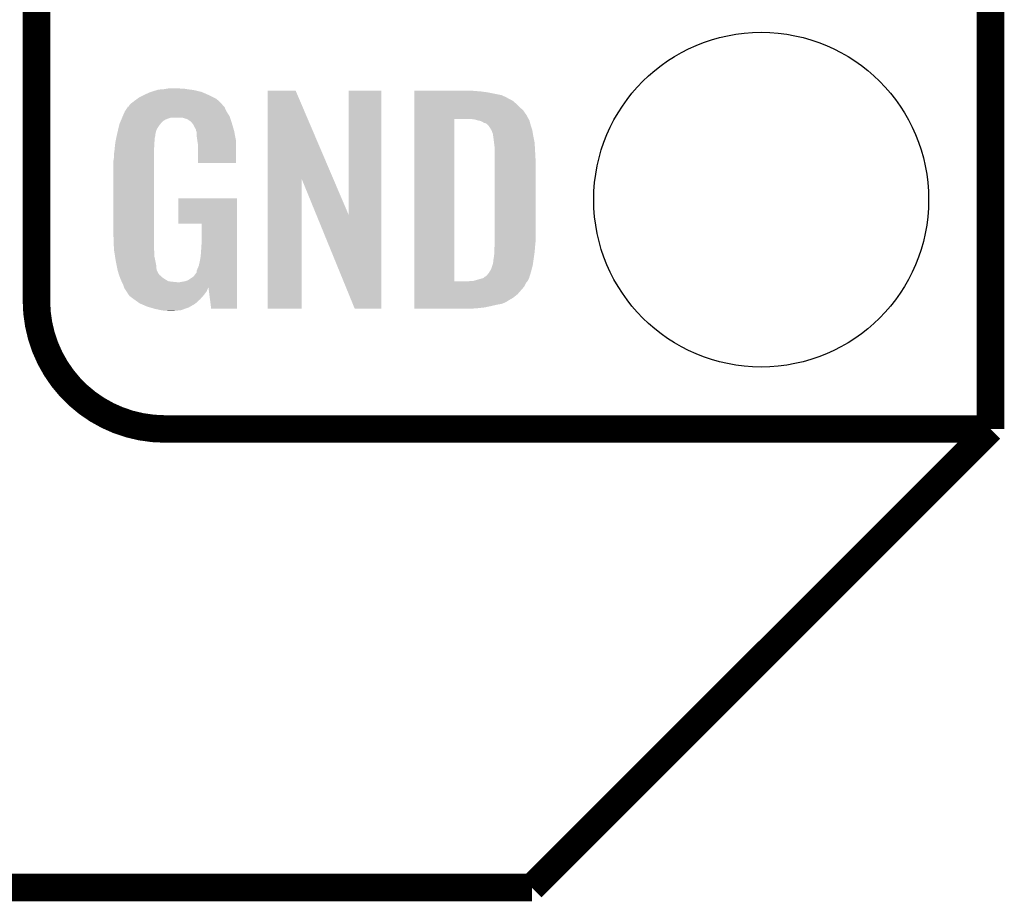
# Model space of a CAD drawing. Extents: x -1.3 to 24.2, y -3.9 to 39.2.
# Tile 11 of 34: x 18.8 to 24.2, y -3.9 to 1. Entities that reach past the tile are written whole.
import ezdxf

# ---------------------------------------------------------------- set-up
doc = ezdxf.new("R2010")
doc.units = 0
doc.layers.get('0').update_dxf_attribs({"linetype": 'CONTINUOUS'})
for name, color, linetype in [('ACCEL_37_CLICK_V100_GKO', 5, 'CONTINUOUS'), ('ACCEL_37_CLICK_V100_GTO', 14, 'CONTINUOUS'), ('ACCEL_37_CLICK_V100_GTS', 12, 'CONTINUOUS')]:
    doc.layers.add(name, color=color, linetype=linetype)

# ---------------------------------------------------------------- blocks, each defined once
blk = doc.blocks.new('ROUND_23')
blk.add_circle((0, 0), 0.9271)

msp = doc.modelspace()

# ---------------------------------------------------------------- linework, layer by layer
at = {"layer": 'ACCEL_37_CLICK_V100_GKO', "const_width": 0.1524}
for points in [[(24.13, -1.27), (24.13, 36.83)], [(21.59, -3.81), (24.13, -1.27)], [(-1.27, -3.81), (21.59, -3.81)]]:
    msp.add_lwpolyline(points, dxfattribs=at)
at = {"layer": 'ACCEL_37_CLICK_V100_GTO', "const_width": 0.1524}
for points in [[(18.8468, -0.5588), (18.8468, 18.3388)], [(19.558, -1.27), (24.13, -1.27)], [(22.84984, -1.27), (23.8506, -1.27)]]:
    msp.add_lwpolyline(points, dxfattribs=at)
msp.add_lwpolyline([(18.8468, -0.5588, 0.4142136), (19.558, -1.27)], format="xyb", dxfattribs=at)
at = {"layer": 'ACCEL_37_CLICK_V100_GTO'}
for points in [[(19.481794, 0.596898), (19.49704, 0.60198), (19.761202, 0.596898), (19.739606, 0.60198)], [(19.49704, 0.60198), (19.513974, 0.60706), (19.739606, 0.60198), (19.718018, 0.60706)], [(19.513974, 0.60706), (19.522442, 0.6096), (19.718018, 0.60706), (19.69897, 0.6096)], [(19.522442, 0.6096), (19.55292, 0.61214), (19.69897, 0.6096), (19.67992, 0.61214)], [(19.55292, 0.61214), (19.56816, 0.61468), (19.67992, 0.61214), (19.664682, 0.61468)], [(19.56816, 0.61468), (19.583402, 0.61722), (19.646902, 0.61468), (19.636742, 0.61722)], [(20.126972, 0.116728), (20.12698, 0.604506), (20.489962, 0.116728), (20.281904, 0.604506)], [(20.12698, 0.604506), (20.126982, 0.60452), (20.281904, 0.604506), (20.126982, 0.60452)], [(20.57654, -0.086252), (20.57656, 0.604498), (20.756866, -0.086252), (20.75688, 0.604498)], [(20.57656, 0.604498), (20.576562, 0.60452), (20.75688, 0.604498), (20.576562, 0.60452)], [(20.93978, 0.60198), (20.939782, 0.60452), (21.27504, 0.60198), (21.24964, 0.60452)], [(20.93978, 0.59944), (20.93978, 0.60198), (21.30806, 0.59944), (21.27504, 0.60198)], [(19.364964, 0.528322), (19.38782, 0.5461), (19.875498, 0.528322), (19.85772, 0.5461)], [(19.38782, 0.5461), (19.387822, 0.546102), (19.85772, 0.5461), (19.857718, 0.546102)], [(19.387822, 0.546102), (19.405282, 0.5588), (19.857718, 0.546102), (19.842478, 0.5588)], [(19.405282, 0.5588), (19.415762, 0.56642), (19.842478, 0.5588), (19.82724, 0.56642)], [(19.415762, 0.56642), (19.44116, 0.57912), (19.82724, 0.56642), (19.80184, 0.57912)], [(19.44116, 0.57912), (19.45132, 0.5842), (19.80184, 0.57912), (19.790228, 0.5842)], [(19.45132, 0.5842), (19.47418, 0.59436), (19.790228, 0.5842), (19.767004, 0.59436)], [(19.47418, 0.59436), (19.481794, 0.596898), (19.767004, 0.59436), (19.761202, 0.596898)], [(20.93978, 0.59436), (20.93978, 0.59944), (21.346158, 0.59436), (21.30806, 0.59944)], [(20.93978, 0.579118), (20.93978, 0.59436), (21.422362, 0.579118), (21.346158, 0.59436)], [(20.93978, 0.563878), (20.93978, 0.579118), (21.45538, 0.563878), (21.422362, 0.579118)], [(20.93978, 0.561338), (20.93978, 0.563878), (21.457924, 0.561338), (21.45538, 0.563878)], [(20.93978, 0.54864), (20.93978, 0.561338), (21.48332, 0.54864), (21.457924, 0.561338)], [(20.93978, 0.533402), (20.93978, 0.54864), (21.5011, 0.533402), (21.48332, 0.54864)], [(19.337022, 0.490222), (19.352254, 0.513076), (19.898362, 0.490222), (19.888202, 0.513076)], [(19.352254, 0.513076), (19.35226, 0.513084), (19.888202, 0.513076), (19.888196, 0.513084)], [(19.35226, 0.513084), (19.352282, 0.51562), (19.888196, 0.513084), (19.88566, 0.51562)], [(19.352282, 0.51562), (19.357344, 0.51563), (19.88566, 0.51562), (19.88565, 0.51563)], [(19.357344, 0.51563), (19.361912, 0.52324), (19.88565, 0.51563), (19.878042, 0.52324)], [(19.361912, 0.52324), (19.36496, 0.528316), (19.878042, 0.52324), (19.875502, 0.528316)], [(19.36496, 0.528316), (19.364964, 0.528322), (19.875502, 0.528316), (19.875498, 0.528322)], [(20.939778, 0.4699), (20.93978, 0.495298), (21.55952, 0.4699), (21.54174, 0.495298)], [(20.93978, 0.51562), (20.93978, 0.533402), (21.51888, 0.51562), (21.5011, 0.533402)], [(20.93978, 0.495298), (20.93978, 0.51562), (21.54174, 0.495298), (21.51888, 0.51562)], [(19.307608, 0.421638), (19.314026, 0.436878), (19.535138, 0.421638), (19.550378, 0.436878)], [(19.314026, 0.436878), (19.317234, 0.4445), (19.550378, 0.436878), (19.563078, 0.4445)], [(19.317234, 0.4445), (19.321512, 0.454658), (19.563078, 0.4445), (19.591018, 0.454658)], [(19.321512, 0.45466), (19.32472, 0.46228), (19.91868, 0.45466), (19.91614, 0.46228)], [(19.321512, 0.454658), (19.321512, 0.45466), (19.591018, 0.454658), (19.654516, 0.45466)], [(19.32472, 0.46228), (19.32686, 0.46736), (19.91614, 0.46228), (19.912908, 0.46736)], [(19.32686, 0.46736), (19.33702, 0.49022), (19.912908, 0.46736), (19.898362, 0.49022)], [(19.33702, 0.49022), (19.337022, 0.490222), (19.898362, 0.49022), (19.898362, 0.490222)], [(19.669762, 0.44958), (19.654516, 0.45466), (19.920374, 0.44958), (19.91868, 0.45466)], [(19.679918, 0.447042), (19.669762, 0.44958), (19.92122, 0.447042), (19.920374, 0.44958)], [(19.695158, 0.436882), (19.679918, 0.447042), (19.924606, 0.436882), (19.92122, 0.447042)], [(19.700236, 0.434342), (19.695158, 0.436882), (19.925454, 0.434342), (19.924606, 0.436882)], [(20.939762, -0.452098), (20.939778, 0.44704), (21.16074, -0.452098), (21.160762, 0.44704)], [(20.939778, 0.44704), (20.939778, 0.4699), (21.57199, 0.44704), (21.55952, 0.4699)], [(21.272502, 0.4445), (21.252178, 0.44704), (21.573376, 0.4445), (21.57199, 0.44704)], [(21.28139, 0.44196), (21.272502, 0.4445), (21.57476, 0.44196), (21.573376, 0.4445)], [(21.290278, 0.43942), (21.28139, 0.44196), (21.576032, 0.43942), (21.57476, 0.44196)], [(21.302982, 0.436878), (21.290278, 0.43942), (21.577302, 0.436878), (21.576032, 0.43942)], [(21.315682, 0.431798), (21.302982, 0.436878), (21.578572, 0.431798), (21.577302, 0.436878)], [(19.29384, 0.36576), (19.299282, 0.38862), (19.506044, 0.36576), (19.512278, 0.38862)], [(19.299282, 0.38862), (19.30412, 0.408938), (19.512278, 0.38862), (19.52498, 0.408938)], [(19.30412, 0.408938), (19.306542, 0.419102), (19.52498, 0.408938), (19.533108, 0.419102)], [(19.306542, 0.419102), (19.307608, 0.421638), (19.533108, 0.419102), (19.535138, 0.421638)], [(19.708948, 0.42418), (19.700236, 0.434342), (19.92884, 0.42418), (19.925454, 0.434342)], [(19.71548, 0.41656), (19.708948, 0.42418), (19.931082, 0.41656), (19.92884, 0.42418)], [(19.72564, 0.396242), (19.71548, 0.41656), (19.937058, 0.396242), (19.931082, 0.41656)], [(19.730716, 0.388626), (19.72564, 0.396242), (19.939298, 0.388626), (19.937058, 0.396242)], [(19.73072, 0.381004), (19.730716, 0.388626), (19.94154, 0.381004), (19.939298, 0.388626)], [(21.323302, 0.42672), (21.315682, 0.431798), (21.57984, 0.42672), (21.578572, 0.431798)], [(21.328384, 0.42418), (21.323302, 0.42672), (21.580566, 0.42418), (21.57984, 0.42672)], [(21.330924, 0.424178), (21.328384, 0.42418), (21.580568, 0.424178), (21.580566, 0.42418)], [(21.34108, 0.419098), (21.330924, 0.424178), (21.582018, 0.419098), (21.580568, 0.424178)], [(21.351238, 0.40894), (21.34108, 0.419098), (21.58492, 0.40894), (21.582018, 0.419098)], [(21.35124, 0.408938), (21.351238, 0.40894), (21.584922, 0.408938), (21.58492, 0.40894)], [(21.363938, 0.38862), (21.35124, 0.408938), (21.591694, 0.38862), (21.584922, 0.408938)], [(21.36521, 0.38608), (21.363938, 0.38862), (21.59254, 0.38608), (21.591694, 0.38862)], [(21.36902, 0.378458), (21.36521, 0.38608), (21.593812, 0.378458), (21.59254, 0.38608)], [(19.28368, 0.3175), (19.286352, 0.330198), (19.500002, 0.3175), (19.50212, 0.330198)], [(19.286352, 0.330198), (19.289026, 0.342898), (19.50212, 0.330198), (19.50212, 0.342898)], [(19.289026, 0.342898), (19.291164, 0.353058), (19.50212, 0.342898), (19.50466, 0.353058)], [(19.291164, 0.353058), (19.29277, 0.360678), (19.50466, 0.353058), (19.50466, 0.360678)], [(19.29277, 0.360678), (19.29384, 0.36576), (19.50466, 0.360678), (19.506044, 0.36576)], [(19.730722, 0.381002), (19.73072, 0.381004), (19.94154, 0.381002), (19.94154, 0.381004)], [(19.733258, 0.375924), (19.730722, 0.381002), (19.942508, 0.375924), (19.94154, 0.381002)], [(19.73326, 0.360682), (19.733258, 0.375924), (19.945412, 0.360682), (19.942508, 0.375924)], [(19.7358, 0.34036), (19.73326, 0.360682), (19.949282, 0.34036), (19.945412, 0.360682)], [(19.737756, 0.327658), (19.7358, 0.34036), (19.9517, 0.327658), (19.949282, 0.34036)], [(19.74088, 0.307342), (19.737756, 0.327658), (19.951696, 0.307342), (19.9517, 0.327658)], [(21.37156, 0.37084), (21.36902, 0.378458), (21.59508, 0.37084), (21.593812, 0.378458)], [(21.3741, 0.365756), (21.37156, 0.37084), (21.595928, 0.365756), (21.59508, 0.37084)], [(21.3741, 0.363218), (21.3741, 0.365756), (21.596352, 0.363218), (21.595928, 0.365756)], [(21.37537, 0.3556), (21.3741, 0.363218), (21.59762, 0.3556), (21.596352, 0.363218)], [(21.37664, 0.34798), (21.37537, 0.3556), (21.599144, 0.34798), (21.59762, 0.3556)], [(21.38045, 0.3175), (21.37664, 0.34798), (21.60524, 0.3175), (21.599144, 0.34798)], [(19.2786, 0.26924), (19.279134, 0.274318), (19.49704, 0.26924), (19.49704, 0.274318)], [(19.279134, 0.274318), (19.28154, 0.29718), (19.49704, 0.274318), (19.49958, 0.29718)], [(19.28154, 0.29718), (19.283412, 0.314958), (19.49958, 0.29718), (19.49958, 0.314958)], [(19.283412, 0.314958), (19.28368, 0.3175), (19.49958, 0.314958), (19.500002, 0.3175)], [(19.74088, 0.203222), (19.74088, 0.307342), (19.951678, 0.203222), (19.951696, 0.307342)], [(21.38426, 0.287018), (21.38045, 0.3175), (21.607034, 0.287018), (21.60524, 0.3175)], [(21.38426, 0.27432), (21.38426, 0.287018), (21.60778, 0.27432), (21.607034, 0.287018)], [(21.38426, 0.228602), (21.38426, 0.27432), (21.61032, 0.228602), (21.60778, 0.27432)], [(19.27352, 0.218442), (19.27606, 0.233682), (19.49704, 0.218442), (19.49704, 0.233682)], [(19.27352, -0.20574), (19.27352, 0.218442), (19.49704, -0.20574), (19.49704, 0.218442)], [(19.27606, 0.25146), (19.2786, 0.26924), (19.49704, 0.25146), (19.49704, 0.26924)], [(19.27606, 0.233682), (19.27606, 0.25146), (19.49704, 0.233682), (19.49704, 0.25146)], [(21.38426, -0.23622), (21.38426, 0.228602), (21.61032, -0.23622), (21.61032, 0.228602)], [(19.951678, 0.2032), (19.74088, 0.203222), (19.951678, 0.2032), (19.951678, 0.203222)], [(20.12696, -0.604498), (20.126972, 0.116728), (20.314898, -0.604498), (20.31492, 0.116728)], [(20.397842, -0.086252), (20.31492, 0.116728), (20.57654, -0.086252), (20.489962, 0.116728)], [(19.63166, -0.132058), (19.63168, 0.007598), (19.956774, -0.132058), (19.95678, 0.007598)], [(19.63168, 0.007598), (19.631682, 0.00762), (19.95678, 0.007598), (19.631682, 0.00762)], [(20.609556, -0.604506), (20.397842, -0.086252), (20.756858, -0.604506), (20.756866, -0.086252)], [(19.761178, -0.13208), (19.63166, -0.132058), (19.956774, -0.13208), (19.956774, -0.132058)], [(19.7612, -0.243842), (19.761178, -0.13208), (19.95677, -0.243842), (19.956774, -0.13208)], [(19.275788, -0.26924), (19.27352, -0.20574), (19.49704, -0.26924), (19.49704, -0.20574)], [(19.27606, -0.276858), (19.275788, -0.26924), (19.497994, -0.276858), (19.49704, -0.26924)], [(19.75866, -0.28194), (19.7612, -0.243842), (19.956768, -0.28194), (19.95677, -0.243842)], [(21.38172, -0.279398), (21.383336, -0.26162), (21.606298, -0.279398), (21.60778, -0.26162)], [(21.383336, -0.26162), (21.38426, -0.25146), (21.60778, -0.26162), (21.608796, -0.25146)], [(21.38426, -0.25146), (21.38426, -0.23622), (21.608796, -0.25146), (21.61032, -0.23622)], [(19.278094, -0.289562), (19.27606, -0.276858), (19.49958, -0.289562), (19.497994, -0.276858)], [(19.281752, -0.312422), (19.278094, -0.289562), (19.49958, -0.312422), (19.49958, -0.289562)], [(19.285408, -0.33528), (19.281752, -0.312422), (19.50466, -0.33528), (19.49958, -0.312422)], [(19.75104, -0.3429), (19.75612, -0.31496), (19.956766, -0.3429), (19.956768, -0.31496)], [(19.75612, -0.31496), (19.75866, -0.28194), (19.956768, -0.31496), (19.956768, -0.28194)], [(21.37664, -0.335282), (21.37918, -0.322578), (21.59907, -0.335282), (21.600886, -0.322578)], [(21.37918, -0.322578), (21.38172, -0.30226), (21.600886, -0.322578), (21.603788, -0.30226)], [(21.38172, -0.2921), (21.38172, -0.279398), (21.60524, -0.2921), (21.606298, -0.279398)], [(21.38172, -0.30226), (21.38172, -0.2921), (21.603788, -0.30226), (21.60524, -0.2921)], [(19.28622, -0.34036), (19.285408, -0.33528), (19.505676, -0.34036), (19.50466, -0.33528)], [(19.290284, -0.36068), (19.28622, -0.34036), (19.50974, -0.36068), (19.505676, -0.34036)], [(19.295874, -0.388622), (19.290284, -0.36068), (19.512282, -0.388622), (19.50974, -0.36068)], [(19.73834, -0.38354), (19.74596, -0.365758), (19.956764, -0.38354), (19.956766, -0.365758)], [(19.74596, -0.365758), (19.75104, -0.3429), (19.956766, -0.365758), (19.956766, -0.3429)], [(21.363938, -0.386082), (21.371558, -0.363222), (21.588982, -0.386082), (21.59508, -0.363222)], [(21.371558, -0.363222), (21.374098, -0.355602), (21.59508, -0.363222), (21.596168, -0.355602)], [(21.374098, -0.355602), (21.3741, -0.353064), (21.596168, -0.355602), (21.59653, -0.353064)], [(21.3741, -0.353064), (21.376638, -0.345442), (21.59653, -0.353064), (21.597618, -0.345442)], [(21.376638, -0.345442), (21.37664, -0.335282), (21.597618, -0.345442), (21.59907, -0.335282)], [(19.29638, -0.391162), (19.295874, -0.388622), (19.513554, -0.391162), (19.512282, -0.388622)], [(19.301714, -0.40894), (19.29638, -0.391162), (19.522442, -0.40894), (19.513554, -0.391162)], [(19.302478, -0.411484), (19.301714, -0.40894), (19.524982, -0.411484), (19.522442, -0.40894)], [(19.304, -0.41656), (19.302478, -0.411484), (19.527524, -0.41656), (19.524982, -0.411484)], [(19.304, -0.416562), (19.304, -0.41656), (19.527528, -0.416562), (19.527524, -0.41656)], [(19.306858, -0.424182), (19.304, -0.416562), (19.53768, -0.424182), (19.527528, -0.416562)], [(19.309716, -0.4318), (19.306858, -0.424182), (19.5453, -0.4318), (19.53768, -0.424182)], [(19.31162, -0.43688), (19.309716, -0.4318), (19.552922, -0.43688), (19.5453, -0.4318)], [(19.70024, -0.43688), (19.718022, -0.424178), (19.956764, -0.43688), (19.956764, -0.424178)], [(19.718022, -0.424178), (19.730722, -0.406398), (19.956764, -0.424178), (19.956764, -0.406398)], [(19.730722, -0.406398), (19.73326, -0.403854), (19.956764, -0.406398), (19.956764, -0.403854)], [(19.73326, -0.403854), (19.733262, -0.396236), (19.956764, -0.403854), (19.956764, -0.396236)], [(19.733262, -0.396236), (19.73834, -0.38354), (19.956764, -0.396236), (19.956764, -0.38354)], [(21.267418, -0.44958), (21.320758, -0.434342), (21.56714, -0.44958), (21.574758, -0.434342)], [(21.320758, -0.434342), (21.32076, -0.43434), (21.574758, -0.434342), (21.57476, -0.43434)], [(21.32076, -0.43434), (21.333456, -0.424184), (21.57476, -0.43434), (21.577884, -0.424184)], [(21.333456, -0.424184), (21.335994, -0.42418), (21.577884, -0.424184), (21.577886, -0.42418)], [(21.335994, -0.42418), (21.338542, -0.421638), (21.577886, -0.42418), (21.578668, -0.421638)], [(21.338542, -0.421638), (21.35124, -0.4064), (21.578668, -0.421638), (21.583356, -0.4064)], [(21.35124, -0.4064), (21.354414, -0.40132), (21.583356, -0.4064), (21.58492, -0.40132)], [(21.354414, -0.40132), (21.363938, -0.386082), (21.58492, -0.40132), (21.588982, -0.386082)], [(19.313798, -0.441958), (19.31162, -0.43688), (19.560538, -0.441958), (19.552922, -0.43688)], [(19.318152, -0.45212), (19.313798, -0.441958), (19.578324, -0.45212), (19.560538, -0.441958)], [(19.31924, -0.45466), (19.318152, -0.45212), (19.60118, -0.45466), (19.578324, -0.45212)], [(19.32051, -0.4572), (19.31924, -0.45466), (19.626578, -0.4572), (19.60118, -0.45466)], [(19.32686, -0.4699), (19.32051, -0.4572), (19.956762, -0.4699), (19.956762, -0.4572)], [(19.33194, -0.485138), (19.32686, -0.4699), (19.956762, -0.485138), (19.956762, -0.4699)], [(19.332482, -0.48622), (19.33194, -0.485138), (19.956762, -0.48622), (19.956762, -0.485138)], [(19.332482, -0.486222), (19.332482, -0.48622), (19.7993, -0.486222), (19.79932, -0.48622)], [(19.333214, -0.487686), (19.332482, -0.486222), (19.799294, -0.487686), (19.7993, -0.486222)], [(19.334484, -0.490224), (19.333214, -0.487686), (19.796758, -0.490224), (19.799294, -0.487686)], [(19.33702, -0.495298), (19.334484, -0.490224), (19.794582, -0.495298), (19.796758, -0.490224)], [(19.639282, -0.4572), (19.65198, -0.45466), (19.956762, -0.4572), (19.956762, -0.45466)], [(19.65198, -0.45466), (19.669762, -0.452118), (19.956762, -0.45466), (19.956762, -0.452118)], [(19.669762, -0.452118), (19.685004, -0.447038), (19.956762, -0.452118), (19.956762, -0.447038)], [(19.685004, -0.447038), (19.70024, -0.43688), (19.956762, -0.447038), (19.956764, -0.43688)], [(19.814538, -0.6045), (19.79932, -0.48622), (19.956758, -0.6045), (19.956762, -0.48622)], [(20.93976, -0.523242), (20.939762, -0.4826), (21.511258, -0.523242), (21.54682, -0.4826)], [(20.939762, -0.45212), (20.939762, -0.452098), (21.239478, -0.45212), (21.16074, -0.452098)], [(20.939762, -0.462282), (20.939762, -0.45212), (21.556978, -0.462282), (21.565106, -0.45212)], [(20.939762, -0.4826), (20.939762, -0.462282), (21.54682, -0.4826), (21.556978, -0.462282)], [(21.239478, -0.45212), (21.254718, -0.44958), (21.565106, -0.45212), (21.56714, -0.44958)], [(19.345488, -0.508), (19.33702, -0.495298), (19.789138, -0.508), (19.794582, -0.495298)], [(19.34718, -0.51054), (19.345488, -0.508), (19.787232, -0.51054), (19.789138, -0.508)], [(19.349714, -0.513074), (19.34718, -0.51054), (19.785332, -0.513074), (19.787232, -0.51054)], [(19.34972, -0.515616), (19.349714, -0.513074), (19.783426, -0.515616), (19.785332, -0.513074)], [(19.358792, -0.52832), (19.34972, -0.515616), (19.7739, -0.52832), (19.783426, -0.515616)], [(19.362418, -0.533398), (19.358792, -0.52832), (19.769386, -0.533398), (19.7739, -0.52832)], [(19.38274, -0.54864), (19.362418, -0.533398), (19.755836, -0.54864), (19.769386, -0.533398)], [(20.93976, -0.543562), (20.93976, -0.523242), (21.485858, -0.543562), (21.511258, -0.523242)], [(20.93976, -0.561342), (20.93976, -0.543562), (21.455378, -0.561342), (21.485858, -0.543562)], [(19.386298, -0.55118), (19.38274, -0.54864), (19.75358, -0.55118), (19.755836, -0.54864)], [(19.418298, -0.574038), (19.386298, -0.55118), (19.728436, -0.574038), (19.75358, -0.55118)], [(19.424114, -0.576582), (19.418298, -0.574038), (19.725638, -0.576582), (19.728436, -0.574038)], [(19.458938, -0.59182), (19.424114, -0.576582), (19.698968, -0.59182), (19.725638, -0.576582)], [(19.476212, -0.5969), (19.458938, -0.59182), (19.690078, -0.5969), (19.698968, -0.59182)], [(19.50212, -0.60452), (19.476212, -0.5969), (19.668488, -0.60452), (19.690078, -0.5969)], [(20.93976, -0.563882), (20.93976, -0.561342), (21.452836, -0.563882), (21.455378, -0.561342)], [(20.93976, -0.56896), (20.93976, -0.563882), (21.44268, -0.56896), (21.452836, -0.563882)], [(20.93976, -0.57658), (20.93976, -0.56896), (21.424898, -0.57658), (21.44268, -0.56896)], [(20.93976, -0.58166), (20.93976, -0.57658), (21.39696, -0.58166), (21.424898, -0.57658)], [(20.93976, -0.58928), (20.93976, -0.58166), (21.36394, -0.58928), (21.39696, -0.58166)], [(20.93976, -0.5969), (20.93976, -0.58928), (21.328378, -0.5969), (21.36394, -0.58928)], [(20.93976, -0.60198), (20.93976, -0.5969), (21.28266, -0.60198), (21.328378, -0.5969)], [(19.53768, -0.61214), (19.50212, -0.60452), (19.646898, -0.61214), (19.668488, -0.60452)], [(19.552918, -0.61468), (19.53768, -0.61214), (19.6215, -0.61468), (19.646898, -0.61214)], [(19.578318, -0.61722), (19.568158, -0.61468), (19.596102, -0.61722), (19.6215, -0.61468)], [(19.956758, -0.60452), (19.814538, -0.6045), (19.956758, -0.60452), (19.956758, -0.6045)], [(20.314898, -0.60452), (20.12696, -0.604498), (20.314898, -0.60452), (20.314898, -0.604498)], [(20.756858, -0.60452), (20.609556, -0.604506), (20.756858, -0.60452), (20.756858, -0.604506)], [(20.93976, -0.604498), (20.93976, -0.60198), (21.234818, -0.604498), (21.28266, -0.60198)], [(21.234402, -0.60452), (20.93976, -0.604498), (21.234402, -0.60452), (21.234818, -0.604498)]]:
    msp.add_solid(points, dxfattribs=at)

# ---------------------------------------------------------------- block references
at = {"layer": 'ACCEL_37_CLICK_V100_GTS'}
msp.add_blockref('ROUND_23', (22.86, 0), dxfattribs=at)

doc.saveas('drawing.dxf')
